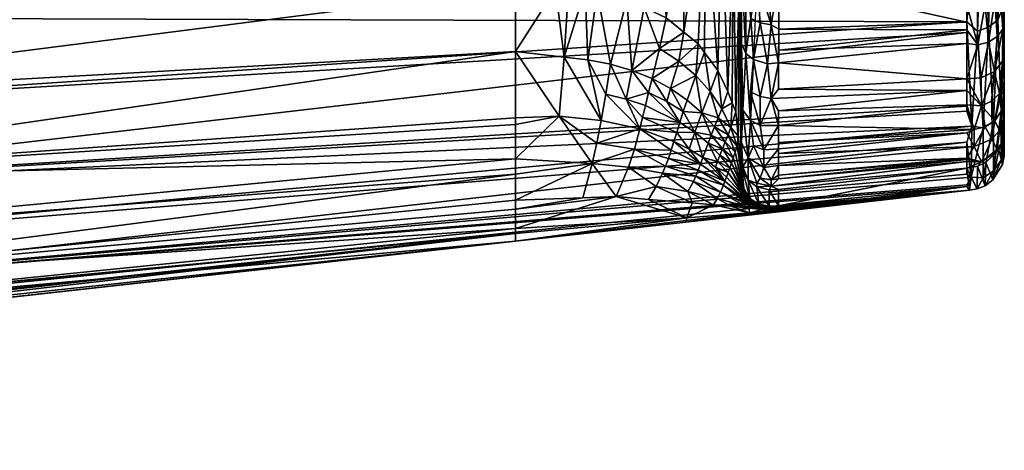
# Model space of a CAD drawing. Extents: x -0.107 to 0.167, y -0.11 to 0.018.
# Tile 247 of 256: x 0.1533 to 0.16651, y -0.10965 to -0.10388. Entities that reach past the tile are written whole.
import ezdxf

# ---------------------------------------------------------------- set-up
doc = ezdxf.new("R2010")
doc.units = 0
doc.layers.add('mesh', color=7, linetype='CONTINUOUS')

msp = doc.modelspace()

# ---------------------------------------------------------------- meshes
at = {"layer": 'mesh'}
mesh = msp.add_polyface(dxfattribs=at)
corners = [(0.166512, -0.077643, 0.022975), (0.166512, -0.076162, 0.022358), (0.166512, -0.0745, 0.021115), (0.166512, -0.08467, 0.024847), (0.166512, -0.069541, 0.015969), (0.166512, -0.067787, 0.012924), (0.166512, -0.070197, 0.017108), (0.166512, -0.072272, 0.019448), (0.166512, -0.0717, 0.018803), (0.166512, -0.066276, -0.062766), (0.166512, -0.103835, -0.064573), (0.166512, -0.066111, -0.062094), (0.166509, -0.074355, 0.021314), (0.166509, -0.077549, 0.02319), (0.166466, -0.074266, 0.021446), (0.166466, -0.077485, 0.023335), (0.166365, -0.074195, 0.021563), (0.166365, -0.077434, 0.023461), (0.166223, -0.074151, 0.021639), (0.166223, -0.077403, 0.023541), (0.166034, -0.074136, 0.021667), (0.166034, -0.077393, 0.02357), (0.166008, -0.075282, 0.022353), (0.166509, -0.071591, 0.018905), (0.166466, -0.071481, 0.01902), (0.166365, -0.071392, 0.019124), (0.166222, -0.071336, 0.019195), (0.166035, -0.071315, 0.019222), (0.166009, -0.071716, 0.019574), (0.166008, -0.07341, 0.021082), (0.166008, -0.073744, 0.021379), (0.166509, -0.101745, 0.017128), (0.166512, -0.066386, 0.005793), (0.166512, -0.066188, 0.001228), (0.166512, -0.066776, 0.009413), (0.166512, -0.066502, 0.008459), (0.166512, -0.067742, 0.012768), (0.166512, -0.065886, -0.059575), (0.166509, -0.105705, 0.001032), (0.166512, -0.065965, -0.061502), (0.166512, -0.105306, -0.059771), (0.166512, -0.067571, -0.064694), (0.166512, -0.101654, -0.06589), (0.1665, -0.067212, -0.064436), (0.162984, -0.065395, -0.05908), (0.162979, -0.075433, -0.023672), (0.162979, -0.079539, -0.025297)]
mesh.append_faces([[corners[k] for k in face] for face in [(0, 1, 2, 2), (3, 4, 5, 5), (3, 6, 4, 4), (3, 7, 8, 8), (3, 2, 7, 7), (9, 10, 11, 11), (12, 2, 1, 1), (12, 7, 2, 2), (13, 12, 1, 1), (13, 14, 12, 12), (15, 16, 14, 14), (17, 18, 16, 16), (19, 20, 18, 18), (21, 22, 20, 20), (12, 23, 7, 7), (12, 24, 23, 23), (14, 24, 12, 12), (14, 25, 24, 24), (16, 25, 14, 14), (16, 26, 25, 25), (18, 26, 16, 16), (20, 27, 18, 18), (20, 28, 27, 27), (20, 29, 28, 28), (30, 29, 20, 20), (31, 32, 33, 33), (31, 34, 35, 35), (31, 36, 34, 34), (37, 38, 33, 33), (39, 40, 37, 37), (41, 42, 43, 43), (44, 45, 46, 46)]])
mesh = msp.add_polyface(dxfattribs=at)
corners = [(0.166512, -0.066111, -0.062094), (0.166512, -0.105044, -0.062333), (0.166512, -0.105207, -0.061698), (0.166512, -0.104332, -0.064012), (0.166512, -0.104884, -0.062958), (0.166512, -0.103835, -0.064573), (0.166512, -0.095846, 0.02226), (0.166509, -0.093415, 0.02357), (0.166512, -0.093319, 0.023342), (0.166509, -0.096687, 0.021855), (0.166512, -0.096579, 0.021701), (0.166509, -0.099591, 0.019557), (0.166085, -0.09685, 0.022158), (0.166007, -0.094748, 0.02332), (0.16609, -0.093526, 0.023883), (0.166007, -0.095623, 0.022975), (0.166007, -0.096692, 0.022204), (0.166227, -0.093546, 0.023928), (0.166226, -0.096877, 0.022189), (0.166149, -0.099848, 0.019876), (0.166048, -0.099834, 0.019866), (0.166368, -0.093518, 0.023845), (0.166368, -0.096836, 0.022111), (0.1663, -0.099813, 0.019826), (0.166424, -0.099742, 0.019734), (0.166468, -0.093472, 0.023718), (0.166468, -0.096769, 0.021991), (0.166512, -0.066188, 0.001228), (0.166512, -0.104127, 0.012743), (0.166512, -0.103491, 0.013872), (0.166512, -0.104735, 0.010546), (0.166512, -0.105306, -0.059771), (0.166512, -0.105405, 0.007144), (0.166512, -0.105367, 0.008266), (0.166509, -0.105705, 0.001032), (0.166512, -0.065886, -0.059575), (0.1665, -0.067212, -0.064436), (0.166512, -0.103569, -0.064873), (0.166512, -0.102621, -0.065522)]
mesh.append_faces([[corners[k] for k in face] for face in [(0, 1, 2, 2), (0, 3, 4, 4), (0, 5, 3, 3), (6, 7, 8, 8), (6, 9, 7, 7), (10, 9, 6, 6), (10, 11, 9, 9), (12, 13, 14, 14), (12, 15, 13, 13), (16, 15, 12, 12), (17, 12, 14, 14), (18, 12, 17, 17), (18, 19, 12, 12), (19, 20, 12, 12), (21, 18, 17, 17), (22, 18, 21, 21), (22, 23, 18, 18), (24, 23, 22, 22), (25, 22, 21, 21), (26, 22, 25, 25), (26, 24, 22, 22), (7, 26, 25, 25), (9, 26, 7, 7), (9, 24, 26, 26), (11, 24, 9, 9), (27, 28, 29, 29), (27, 30, 28, 28), (0, 2, 31, 31), (27, 32, 33, 33), (27, 34, 32, 32), (35, 31, 34, 34), (5, 36, 37, 37), (36, 38, 37, 37)]])
mesh = msp.add_polyface(dxfattribs=at)
corners = [(0.166512, -0.067742, 0.012768), (0.166512, -0.095846, 0.02226), (0.166512, -0.093319, 0.023342), (0.166512, -0.104884, -0.062958), (0.166512, -0.105044, -0.062333), (0.166512, -0.066111, -0.062094), (0.166512, -0.086017, 0.024948), (0.166505, -0.086018, 0.025078), (0.166512, -0.085258, 0.024937), (0.166465, -0.086019, 0.025205), (0.166509, -0.084655, 0.025007), (0.166367, -0.08602, 0.025336), (0.166466, -0.084645, 0.025165), (0.166266, -0.08602, 0.025407), (0.166366, -0.084638, 0.025299), (0.166146, -0.08602, 0.025442), (0.166223, -0.084633, 0.025383), (0.166041, -0.08602, 0.02545), (0.166046, -0.086238, 0.025429), (0.16615, -0.08624, 0.025441), (0.166301, -0.086239, 0.025385), (0.166425, -0.086237, 0.025273), (0.166494, -0.086235, 0.025127), (0.166512, -0.086233, 0.024942), (0.166512, -0.086776, 0.024929), (0.166509, -0.089896, 0.02464), (0.166076, -0.089961, 0.024979), (0.166368, -0.089951, 0.024928), (0.166227, -0.089965, 0.025013), (0.166468, -0.089927, 0.024795), (0.166512, -0.072034, -0.066023), (0.166507, -0.072034, -0.066141), (0.166512, -0.099093, -0.066157), (0.166113, -0.072032, -0.066447), (0.163475, -0.071751, -0.065936), (0.163475, -0.099377, -0.066073), (0.166512, -0.105367, 0.008266), (0.166512, -0.104735, 0.010546), (0.166512, -0.066188, 0.001228), (0.166512, -0.065965, -0.061502), (0.166512, -0.105306, -0.059771), (0.166512, -0.068513, -0.065352), (0.166512, -0.069462, -0.065724), (0.166512, -0.101654, -0.06589)]
mesh.append_faces([[corners[k] for k in face] for face in [(0, 1, 2, 2), (3, 4, 5, 5), (6, 7, 8, 8), (7, 9, 10, 10), (11, 12, 9, 9), (13, 14, 11, 11), (15, 16, 13, 13), (17, 16, 15, 15), (18, 17, 15, 15), (19, 15, 13, 13), (20, 13, 11, 11), (21, 11, 9, 9), (22, 9, 7, 7), (23, 7, 6, 6), (23, 22, 7, 7), (24, 22, 23, 23), (24, 25, 22, 22), (19, 18, 15, 15), (19, 26, 18, 18), (27, 28, 20, 20), (20, 19, 13, 13), (20, 28, 19, 19), (21, 20, 11, 11), (21, 27, 20, 20), (22, 21, 9, 9), (22, 27, 21, 21), (29, 27, 22, 22), (25, 29, 22, 22), (30, 31, 32, 32), (33, 34, 35, 35), (36, 37, 38, 38), (39, 5, 40, 40), (41, 42, 43, 43)]])
mesh = msp.add_polyface(dxfattribs=at)
corners = [(0.162979, -0.101343, -0.065376), (0.162979, -0.101876, -0.065231), (0.162983, -0.10191, -0.065364), (0.162979, -0.102577, -0.065041), (0.162371, -0.104624, -0.013245), (0.162404, -0.104201, -0.01403), (0.162143, -0.104431, -0.013124), (0.162488, -0.104314, -0.014098), (0.161515, -0.104556, -0.012081), (0.161885, -0.104264, -0.013019), (0.161679, -0.103711, -0.013735), (0.161784, -0.104666, -0.012155), (0.162032, -0.1048, -0.012245), (0.162255, -0.104954, -0.012349), (0.161739, -0.104852, -0.011715), (0.161982, -0.104972, -0.011798), (0.162565, -0.104838, -0.01338), (0.162979, -0.092508, -0.025107), (0.162979, -0.105697, -0.059785), (0.162979, -0.105487, -0.061618), (0.162979, -0.105065, -0.062761), (0.162979, -0.104433, -0.063714), (0.162979, -0.090658, -0.025734), (0.162979, -0.103596, -0.064483), (0.162963, -0.10308, -0.017919), (0.162979, -0.103394, -0.018208), (0.162979, -0.10232, -0.019543), (0.162875, -0.102689, -0.017569), (0.162861, -0.10499, -0.014505), (0.162907, -0.105111, -0.014577), (0.162504, -0.102097, -0.017035), (0.162979, -0.100223, -0.021131), (0.162963, -0.099977, -0.020817), (0.161487, -0.101491, -0.016479), (0.161881, -0.101648, -0.016625), (0.161887, -0.098798, -0.019271), (0.16223, -0.101858, -0.016818), (0.162235, -0.098971, -0.019502), (0.162508, -0.099167, -0.019761), (0.162723, -0.099395, -0.02006), (0.162721, -0.102373, -0.017285), (0.162876, -0.099654, -0.020399), (0.162802, -0.10484, -0.014414), (0.162979, -0.09938, -0.065472), (0.162984, -0.09938, -0.065584), (0.162983, -0.103135, -0.064888), (0.162983, -0.104197, -0.064113), (0.163001, -0.105089, -0.063133), (0.162723, -0.105071, -0.013528), (0.162669, -0.104559, -0.014245), (0.162213, -0.104045, -0.013936), (0.161972, -0.103851, -0.013819), (0.162982, -0.10579, -0.059282), (0.162979, -0.097684, -0.023055), (0.162979, -0.096626, -0.023615), (0.162979, -0.096114, -0.023886), (0.162977, -0.105847, -0.01502), (0.162938, -0.105434, -0.014771)]
mesh.append_faces([[corners[k] for k in face] for face in [(0, 1, 2, 2), (1, 3, 2, 2), (4, 5, 6, 6), (4, 7, 5, 5), (8, 9, 10, 10), (11, 9, 8, 8), (11, 6, 9, 9), (12, 6, 11, 11), (12, 4, 6, 6), (13, 4, 12, 12), (14, 11, 8, 8), (15, 11, 14, 14), (15, 12, 11, 11), (16, 7, 4, 4), (17, 18, 19, 19), (17, 20, 21, 21), (22, 23, 3, 3), (24, 25, 26, 26), (27, 28, 29, 29), (30, 5, 7, 7), (31, 24, 26, 26), (31, 32, 24, 24), (33, 34, 35, 35), (10, 34, 33, 33), (34, 36, 37, 37), (36, 30, 38, 38), (30, 39, 38, 38), (30, 40, 39, 39), (40, 41, 39, 39), (40, 27, 41, 41), (42, 27, 40, 40), (42, 28, 27, 27), (27, 32, 41, 41), (27, 24, 32, 32), (29, 24, 27, 27), (43, 2, 44, 44), (43, 0, 2, 2), (45, 23, 46, 46), (45, 3, 23, 23), (2, 3, 45, 45), (21, 47, 46, 46), (48, 49, 16, 16), (6, 50, 9, 9), (5, 50, 6, 6), (9, 51, 10, 10), (50, 51, 9, 9), (49, 7, 16, 16), (25, 52, 26, 26), (52, 31, 26, 26), (52, 53, 31, 31), (54, 53, 52, 52), (17, 52, 18, 18), (55, 54, 52, 52), (22, 46, 23, 23), (40, 49, 42, 42), (30, 7, 49, 49), (56, 25, 24, 24), (10, 51, 34, 34), (51, 36, 34, 34), (51, 50, 36, 36), (50, 30, 36, 36), (50, 5, 30, 30), (49, 40, 30, 30), (29, 57, 24, 24)]])
mesh = msp.add_polyface(dxfattribs=at)
corners = [(0.162979, -0.105487, -0.061618), (0.162979, -0.105408, -0.061833), (0.162979, -0.092508, -0.025107), (0.162979, -0.090658, -0.025734), (0.162979, -0.101876, -0.065231), (0.162979, -0.101343, -0.065376), (0.162979, -0.102577, -0.065041), (0.162979, -0.104433, -0.063714), (0.162979, -0.105065, -0.062761), (0.162979, -0.097684, -0.023055), (0.162963, -0.099977, -0.020817), (0.162979, -0.100223, -0.021131), (0.162963, -0.096368, -0.023112), (0.162979, -0.096626, -0.023615), (0.162979, -0.096114, -0.023886), (0.161493, -0.098669, -0.019096), (0.161891, -0.095488, -0.021366), (0.161498, -0.095392, -0.021168), (0.161887, -0.098798, -0.019271), (0.162239, -0.095618, -0.021627), (0.162242, -0.091927, -0.023096), (0.162235, -0.098971, -0.019502), (0.161881, -0.101648, -0.016625), (0.16251, -0.095763, -0.021919), (0.162512, -0.092018, -0.023411), (0.162508, -0.099167, -0.019761), (0.16223, -0.101858, -0.016818), (0.162725, -0.095933, -0.022257), (0.162726, -0.092124, -0.023775), (0.162723, -0.099395, -0.02006), (0.162876, -0.096127, -0.022639), (0.162877, -0.092244, -0.024188), (0.162876, -0.099654, -0.020399), (0.162963, -0.092395, -0.024699), (0.162982, -0.10579, -0.059282), (0.162979, -0.09938, -0.065472), (0.162983, -0.104197, -0.064113)]
mesh.append_faces([[corners[k] for k in face] for face in [(0, 1, 2, 2), (3, 4, 5, 5), (6, 4, 3, 3), (2, 7, 3, 3), (1, 8, 2, 2), (9, 10, 11, 11), (9, 12, 10, 10), (13, 12, 9, 9), (12, 14, 2, 2), (13, 14, 12, 12), (15, 16, 17, 17), (15, 18, 16, 16), (16, 19, 20, 20), (18, 19, 16, 16), (18, 21, 19, 19), (22, 21, 18, 18), (19, 23, 24, 24), (21, 23, 19, 19), (21, 25, 23, 23), (26, 25, 21, 21), (23, 27, 28, 28), (25, 27, 23, 23), (25, 29, 27, 27), (27, 30, 31, 31), (29, 30, 27, 27), (29, 32, 30, 30), (30, 12, 33, 33), (32, 12, 30, 30), (32, 10, 12, 12), (14, 34, 2, 2), (3, 5, 35, 35), (7, 36, 3, 3)]])
mesh = msp.add_polyface(dxfattribs=at)
corners = [(0.166512, -0.101654, -0.06589), (0.166512, -0.099796, -0.066154), (0.166512, -0.101501, -0.065948), (0.166509, -0.101745, 0.017128), (0.166512, -0.101758, 0.016951), (0.166512, -0.103491, 0.013872), (0.166226, -0.102036, 0.017395), (0.166149, -0.102053, 0.017413), (0.166149, -0.099848, 0.019876), (0.16615, -0.10403, 0.014207), (0.166086, -0.102004, 0.017374), (0.166368, -0.101971, 0.017328), (0.1663, -0.099813, 0.019826), (0.166301, -0.103978, 0.014166), (0.166468, -0.101868, 0.017231), (0.166424, -0.099742, 0.019734), (0.166425, -0.10388, 0.014094), (0.166509, -0.099591, 0.019557), (0.166509, -0.103678, 0.013973), (0.166509, -0.101688, -0.066), (0.16649, -0.102951, -0.065561), (0.166472, -0.101738, -0.066132), (0.16647, -0.099091, -0.066394), (0.166209, -0.101839, -0.066307), (0.16621, -0.100474, -0.066545), (0.16621, -0.101162, -0.066461), (0.166345, -0.101807, -0.066264), (0.16642, -0.100435, -0.06644), (0.166301, -0.102474, -0.06605), (0.166159, -0.102501, -0.066077), (0.166301, -0.103092, -0.065736), (0.166015, -0.101401, -0.066404), (0.166012, -0.102488, -0.066033), (0.166109, -0.103123, -0.065763), (0.166512, -0.102621, -0.065522), (0.166419, -0.10303, -0.065665)]
mesh.append_faces([[corners[k] for k in face] for face in [(0, 1, 2, 2), (3, 4, 5, 5), (6, 7, 8, 8), (6, 9, 7, 7), (7, 10, 8, 8), (11, 6, 12, 12), (11, 13, 6, 6), (14, 11, 15, 15), (14, 16, 11, 11), (3, 14, 17, 17), (3, 16, 14, 14), (18, 16, 3, 3), (19, 2, 1, 1), (20, 19, 21, 21), (19, 22, 21, 21), (23, 24, 25, 25), (26, 24, 23, 23), (26, 27, 24, 24), (28, 29, 30, 30), (23, 29, 28, 28), (25, 31, 23, 23), (24, 31, 25, 25), (32, 29, 23, 23), (33, 30, 29, 29), (19, 0, 2, 2), (19, 34, 0, 0), (20, 34, 19, 19), (26, 21, 27, 27), (35, 21, 26, 26), (35, 20, 21, 21), (28, 26, 23, 23), (30, 26, 28, 28), (30, 35, 26, 26)]])
mesh = msp.add_polyface(dxfattribs=at)
corners = [(0.166086, -0.102004, 0.017374), (0.166008, -0.101677, 0.01767), (0.166008, -0.100223, 0.019404), (0.166008, -0.10295, 0.016153), (0.166008, -0.103068, 0.015906), (0.166149, -0.102053, 0.017413), (0.166009, -0.103906, 0.014151), (0.163189, -0.100683, -0.065927), (0.163043, -0.101974, -0.065557), (0.163146, -0.102025, -0.065683), (0.163013, -0.099379, -0.065708), (0.162984, -0.09938, -0.065584), (0.162983, -0.10191, -0.065364), (0.163235, -0.10271, -0.065527), (0.163331, -0.10207, -0.065788), (0.163189, -0.10204, -0.065717), (0.163478, -0.102072, -0.065791), (0.163381, -0.102736, -0.065578), (0.16348, -0.102867, -0.06554), (0.16333, -0.100701, -0.066006), (0.163476, -0.100702, -0.065981), (0.163477, -0.101691, -0.065911), (0.16319, -0.10332, -0.065203), (0.163107, -0.10266, -0.065432), (0.162983, -0.103135, -0.064888), (0.166209, -0.101839, -0.066307), (0.166013, -0.10183, -0.066257), (0.166012, -0.102488, -0.066033), (0.166015, -0.101401, -0.066404), (0.166109, -0.103123, -0.065763), (0.166159, -0.102501, -0.066077), (0.166015, -0.100475, -0.066469), (0.16621, -0.100474, -0.066545), (0.166011, -0.102816, -0.065921)]
mesh.append_faces([[corners[k] for k in face] for face in [(0, 1, 2, 2), (3, 0, 4, 4), (5, 6, 0, 0), (7, 8, 9, 9), (7, 10, 8, 8), (11, 12, 8, 8), (13, 14, 15, 15), (13, 16, 14, 14), (17, 16, 13, 13), (18, 16, 17, 17), (15, 19, 7, 7), (14, 19, 15, 15), (16, 19, 14, 14), (16, 20, 19, 19), (21, 20, 16, 16), (9, 15, 7, 7), (22, 15, 9, 9), (22, 13, 15, 15), (8, 23, 9, 9), (8, 24, 23, 23), (12, 24, 8, 8), (25, 26, 27, 27), (28, 26, 25, 25), (29, 30, 27, 27), (31, 28, 32, 32), (16, 27, 26, 26), (16, 33, 27, 27), (18, 33, 16, 16), (26, 21, 16, 16), (28, 21, 26, 26), (28, 20, 21, 21), (31, 20, 28, 28)]])
mesh = msp.add_polyface(dxfattribs=at)
corners = [(0.161049, -0.103507, -0.013613), (0.160922, -0.104414, -0.011986), (0.161226, -0.104472, -0.012025), (0.160885, -0.103469, -0.01359), (0.160603, -0.104377, -0.011962), (0.160665, -0.103464, -0.013587), (0.160487, -0.103461, -0.013585), (0.161438, -0.10494, -0.011205), (0.16162, -0.105338, -0.010359), (0.161657, -0.105188, -0.010816), (0.161163, -0.104875, -0.011157), (0.161043, -0.105534, -0.009354), (0.161547, -0.10561, -0.009433), (0.161103, -0.105226, -0.010265), (0.160981, -0.105806, -0.008433), (0.16147, -0.105852, -0.008499), (0.160538, -0.105169, -0.01022), (0.159952, -0.106296, -0.006559), (0.160854, -0.106263, -0.006595), (0.159952, -0.105947, -0.007707), (0.159952, -0.10574, -0.00839), (0.159952, -0.105283, -0.009893), (0.161515, -0.104556, -0.012081), (0.161739, -0.104852, -0.011715), (0.16049, -0.102544, -0.014869), (0.159952, -0.103449, -0.013578), (0.159952, -0.10313, -0.014062), (0.161055, -0.102596, -0.014914), (0.159952, -0.106417, -0.00554), (0.148091, -0.103847, 0.016281), (0.166008, -0.10295, 0.016153), (0.166008, -0.103068, 0.015906), (0.166009, -0.105035, 0.011788), (0.148091, -0.106136, 0.012287), (0.166009, -0.104047, 0.013856), (0.148091, -0.107549, 0.00791), (0.166009, -0.105518, 0.009575), (0.16601, -0.105949, 0.007425), (0.166009, -0.105104, 0.011644), (0.16601, -0.106092, 0.00671), (0.16601, -0.106111, 0.005311), (0.161444, -0.103599, -0.013668), (0.159952, -0.104303, -0.011921), (0.161679, -0.103711, -0.013735), (0.161303, -0.106249, -0.006618), (0.159952, -0.10519, -0.010201), (0.161487, -0.101491, -0.016479), (0.162251, -0.106534, -0.002911), (0.159952, -0.106674, -0.003367), (0.159952, -0.106743, -0.002784), (0.159952, -0.106845, 0.001025), (0.166009, -0.103906, 0.014151), (0.148091, -0.105097, 0.014343), (0.166065, -0.105989, 0.007277), (0.148091, -0.106955, 0.010135), (0.166075, -0.105303, 0.010782), (0.148091, -0.107921, 0.005635), (0.148091, -0.107875, -0.003597), (0.148091, -0.106024, -0.010232), (0.148091, -0.104964, -0.012277)]
mesh.append_faces([[corners[k] for k in face] for face in [(0, 1, 2, 2), (3, 1, 0, 0), (3, 4, 1, 1), (5, 4, 3, 3), (6, 4, 5, 5), (7, 8, 9, 9), (10, 8, 7, 7), (8, 11, 12, 12), (8, 13, 11, 11), (10, 13, 8, 8), (12, 14, 15, 15), (11, 14, 12, 12), (11, 16, 14, 14), (13, 16, 11, 11), (17, 18, 14, 14), (14, 19, 17, 17), (14, 20, 19, 19), (16, 20, 14, 14), (16, 21, 20, 20), (13, 4, 16, 16), (13, 1, 4, 4), (10, 1, 13, 13), (10, 2, 1, 1), (7, 2, 10, 10), (7, 22, 2, 2), (23, 22, 7, 7), (24, 6, 5, 5), (24, 25, 6, 6), (24, 26, 25, 25), (3, 0, 27, 27), (5, 3, 27, 27), (28, 18, 17, 17), (29, 30, 31, 31), (32, 33, 34, 34), (35, 36, 37, 37), (32, 38, 33, 33), (35, 39, 40, 40), (41, 2, 22, 22), (0, 2, 41, 41), (6, 42, 4, 4), (25, 42, 6, 6), (22, 43, 41, 41), (14, 44, 15, 15), (14, 18, 44, 44), (45, 21, 16, 16), (16, 42, 45, 45), (16, 4, 42, 42), (46, 41, 43, 43), (27, 0, 41, 41), (47, 48, 49, 49), (47, 49, 50, 50), (28, 44, 18, 18), (48, 44, 28, 28), (47, 44, 48, 48), (51, 29, 31, 31), (34, 52, 51, 51), (35, 37, 53, 53), (54, 55, 36, 36), (33, 38, 55, 55), (56, 40, 50, 50), (53, 39, 35, 35), (48, 57, 49, 49), (58, 21, 45, 45), (59, 42, 25, 25)]])
mesh = msp.add_polyface(dxfattribs=at)
corners = [(0.166384, -0.103621, -0.065304), (0.166418, -0.104103, -0.064817), (0.166419, -0.10303, -0.065665), (0.16601, -0.104012, -0.065086), (0.163484, -0.104287, -0.064586), (0.166009, -0.104195, -0.064891), (0.163485, -0.104003, -0.064862), (0.16601, -0.103908, -0.065196), (0.16348, -0.102867, -0.06554), (0.166011, -0.102975, -0.065815), (0.166011, -0.102816, -0.065921), (0.166509, -0.103678, 0.013973), (0.166512, -0.103491, 0.013872), (0.166512, -0.104127, 0.012743), (0.166509, -0.101745, 0.017128), (0.166008, -0.103068, 0.015906), (0.166086, -0.102004, 0.017374), (0.166009, -0.103906, 0.014151), (0.166009, -0.105035, 0.011788), (0.166009, -0.104047, 0.013856), (0.16615, -0.10403, 0.014207), (0.166149, -0.102053, 0.017413), (0.166075, -0.105303, 0.010782), (0.166301, -0.103978, 0.014166), (0.166226, -0.102036, 0.017395), (0.166425, -0.10388, 0.014094), (0.166368, -0.101971, 0.017328), (0.166369, -0.105242, 0.010729), (0.166468, -0.105113, 0.010667), (0.163483, -0.104456, -0.064421), (0.163384, -0.103945, -0.064893), (0.163482, -0.103349, -0.065252), (0.163333, -0.103356, -0.065263), (0.163235, -0.10271, -0.065527), (0.16319, -0.10332, -0.065203), (0.163381, -0.102736, -0.065578), (0.163108, -0.103859, -0.064771), (0.163043, -0.104329, -0.06426), (0.163147, -0.104408, -0.064355), (0.163237, -0.103917, -0.064852), (0.163146, -0.102025, -0.065683), (0.163107, -0.10266, -0.065432), (0.163043, -0.103235, -0.065062), (0.162983, -0.103135, -0.064888), (0.163334, -0.104466, -0.064429), (0.162983, -0.104197, -0.064113), (0.166156, -0.104214, -0.06491), (0.166109, -0.103123, -0.065763), (0.166255, -0.103679, -0.065359), (0.16601, -0.103681, -0.065347), (0.166299, -0.104178, -0.064881), (0.166301, -0.103092, -0.065736), (0.166012, -0.102488, -0.066033), (0.16649, -0.102951, -0.065561), (0.166512, -0.103569, -0.064873), (0.166512, -0.102621, -0.065522), (0.16649, -0.104002, -0.064729), (0.166512, -0.103835, -0.064573), (0.166512, -0.104332, -0.064012), (0.166382, -0.104573, -0.064314), (0.166489, -0.104432, -0.064211)]
mesh.append_faces([[corners[k] for k in face] for face in [(0, 1, 2, 2), (3, 4, 5, 5), (3, 6, 4, 4), (7, 6, 3, 3), (8, 9, 10, 10), (11, 12, 13, 13), (14, 12, 11, 11), (15, 16, 17, 17), (17, 18, 19, 19), (20, 17, 21, 21), (20, 22, 17, 17), (23, 20, 24, 24), (25, 23, 26, 26), (25, 27, 23, 23), (11, 28, 25, 25), (6, 29, 4, 4), (30, 6, 31, 31), (30, 29, 6, 6), (32, 33, 34, 34), (32, 35, 33, 33), (31, 35, 32, 32), (31, 8, 35, 35), (36, 37, 38, 38), (32, 30, 31, 31), (34, 30, 32, 32), (34, 39, 30, 30), (34, 36, 39, 39), (40, 41, 34, 34), (41, 42, 34, 34), (41, 43, 42, 42), (39, 44, 30, 30), (36, 38, 39, 39), (34, 38, 36, 36), (42, 36, 34, 34), (42, 37, 36, 36), (43, 37, 42, 42), (45, 37, 43, 43), (3, 5, 46, 46), (9, 47, 10, 10), (48, 49, 46, 46), (47, 49, 48, 48), (0, 48, 50, 50), (51, 48, 0, 0), (48, 51, 47, 47), (46, 50, 48, 48), (49, 3, 46, 46), (7, 3, 49, 49), (52, 10, 47, 47), (53, 54, 55, 55), (56, 54, 53, 53), (56, 57, 54, 54), (58, 57, 56, 56), (1, 56, 2, 2), (1, 59, 56, 56), (56, 53, 2, 2), (59, 60, 56, 56), (0, 2, 51, 51), (50, 1, 0, 0), (50, 59, 1, 1), (7, 31, 6, 6), (31, 9, 8, 8), (31, 47, 9, 9), (31, 49, 47, 47), (7, 49, 31, 31)]])
mesh = msp.add_polyface(dxfattribs=at)
corners = [(0.132148, -0.104332, -0.014507), (0.148091, -0.103695, -0.014203), (0.148091, -0.10223, -0.015987), (0.133327, -0.106887, -0.010632), (0.148091, -0.104964, -0.012277), (0.13323, -0.106695, -0.011052), (0.148091, -0.106024, -0.010232), (0.148091, -0.10748, -0.005868), (0.134217, -0.108602, -0.006227), (0.134426, -0.10899, -0.004922), (0.133821, -0.107855, -0.008507), (0.133921, -0.108052, -0.008073), (0.148091, -0.106864, -0.008088), (0.1346, -0.109334, 0.005395), (0.134538, -0.109228, 0.005874), (0.148091, -0.107921, 0.005635), (0.148091, -0.107549, 0.00791), (0.134169, -0.108594, 0.008729), (0.148091, -0.106955, 0.010135), (0.134228, -0.108697, 0.008267), (0.133512, -0.10737, 0.01199), (0.133327, -0.106992, 0.01267), (0.148091, -0.106136, 0.012287), (0.148091, -0.105097, 0.014343), (0.132734, -0.105786, 0.01484), (0.148091, -0.103847, 0.016281), (0.131831, -0.103773, 0.017491), (0.148091, -0.1024, 0.01808), (0.166009, -0.104047, 0.013856), (0.166009, -0.105518, 0.009575), (0.16601, -0.106111, 0.005311), (0.159952, -0.106674, -0.003367), (0.148091, -0.107875, -0.003597), (0.159952, -0.106417, -0.00554), (0.159952, -0.10574, -0.00839), (0.159952, -0.105947, -0.007707), (0.159952, -0.106296, -0.006559), (0.159952, -0.105283, -0.009893), (0.159952, -0.10313, -0.014062), (0.159952, -0.103449, -0.013578), (0.132321, -0.104971, -0.013733), (0.132981, -0.106389, -0.011587), (0.132761, -0.105693, -0.012613), (0.13357, -0.10757, -0.009262), (0.134058, -0.108485, -0.006803), (0.134414, -0.109097, -0.004254), (0.134525, -0.109156, -0.003846), (0.134643, -0.109537, 0.003679), (0.159952, -0.106845, 0.001025), (0.134805, -0.109632, 0.002123), (0.134724, -0.10965, 0.001025), (0.159952, -0.106743, -0.002784), (0.134754, -0.10954, -0.001353), (0.134728, -0.109496, -0.001636), (0.134414, -0.109172, 0.006304), (0.134051, -0.108551, 0.008863), (0.133805, -0.107917, 0.010533), (0.133566, -0.107665, 0.011319), (0.132977, -0.106506, 0.013652), (0.132773, -0.105866, 0.014696), (0.166086, -0.102004, 0.017374), (0.166009, -0.103906, 0.014151), (0.166075, -0.105303, 0.010782), (0.159952, -0.104303, -0.011921), (0.159952, -0.10519, -0.010201)]
mesh.append_faces([[corners[k] for k in face] for face in [(0, 1, 2, 2), (3, 4, 5, 5), (3, 6, 4, 4), (7, 8, 9, 9), (10, 11, 12, 12), (13, 14, 15, 15), (16, 17, 18, 18), (16, 19, 17, 17), (20, 21, 22, 22), (23, 24, 25, 25), (26, 27, 25, 25), (28, 22, 23, 23), (18, 29, 16, 16), (16, 30, 15, 15), (31, 7, 32, 32), (33, 7, 31, 31), (12, 34, 6, 6), (12, 35, 34, 34), (7, 35, 12, 12), (7, 36, 35, 35), (33, 36, 7, 7), (34, 37, 6, 6), (1, 38, 2, 2), (1, 39, 38, 38), (4, 39, 1, 1), (1, 40, 4, 4), (0, 40, 1, 1), (4, 41, 5, 5), (4, 42, 41, 41), (40, 42, 4, 4), (43, 6, 3, 3), (43, 12, 6, 6), (10, 12, 43, 43), (7, 44, 8, 8), (12, 44, 7, 7), (12, 11, 44, 44), (45, 7, 9, 9), (45, 32, 7, 7), (46, 32, 45, 45), (47, 13, 15, 15), (48, 49, 47, 47), (48, 50, 49, 49), (51, 50, 48, 48), (51, 52, 50, 50), (53, 52, 51, 51), (15, 54, 16, 16), (15, 14, 54, 54), (18, 55, 56, 56), (18, 17, 55, 55), (54, 19, 16, 16), (57, 18, 56, 56), (57, 22, 18, 18), (20, 22, 57, 57), (22, 58, 23, 23), (22, 21, 58, 58), (58, 59, 23, 23), (27, 60, 25, 25), (61, 23, 25, 25), (22, 62, 18, 18), (15, 48, 47, 47), (51, 46, 53, 53), (51, 32, 46, 46), (6, 63, 4, 4), (64, 63, 6, 6)]])
mesh = msp.add_polyface(dxfattribs=at)
corners = [(0.162861, -0.10499, -0.014505), (0.162802, -0.10484, -0.014414), (0.162723, -0.105071, -0.013528), (0.162672, -0.105194, -0.013061), (0.162565, -0.104838, -0.01338), (0.162843, -0.105321, -0.013685), (0.162907, -0.105111, -0.014577), (0.162804, -0.105419, -0.013208), (0.162925, -0.105578, -0.013847), (0.162623, -0.105312, -0.012591), (0.162452, -0.105125, -0.012465), (0.162728, -0.105607, -0.012248), (0.162851, -0.105797, -0.012383), (0.162875, -0.105727, -0.012873), (0.162694, -0.105694, -0.011765), (0.162536, -0.105533, -0.011645), (0.162765, -0.105515, -0.012729), (0.162901, -0.105653, -0.013361), (0.162577, -0.105426, -0.012119), (0.162664, -0.105776, -0.01128), (0.162983, -0.105524, -0.061869), (0.162979, -0.105408, -0.061833), (0.162979, -0.105487, -0.061618), (0.162979, -0.105697, -0.059785), (0.162982, -0.10579, -0.059282), (0.163001, -0.105851, -0.060597), (0.162979, -0.105065, -0.062761), (0.163001, -0.105089, -0.063133), (0.162938, -0.105434, -0.014771), (0.162669, -0.104559, -0.014245), (0.16302, -0.106171, -0.014226), (0.162979, -0.103394, -0.018208), (0.162977, -0.105847, -0.01502), (0.162963, -0.10308, -0.017919)]
mesh.append_faces([[corners[k] for k in face] for face in [(0, 1, 2, 2), (3, 2, 4, 4), (5, 2, 3, 3), (5, 0, 2, 2), (6, 0, 5, 5), (5, 7, 8, 8), (3, 7, 5, 5), (3, 9, 7, 7), (10, 9, 3, 3), (11, 12, 13, 13), (11, 14, 12, 12), (15, 14, 11, 11), (16, 13, 17, 17), (16, 11, 13, 13), (18, 11, 16, 16), (18, 15, 11, 11), (16, 9, 18, 18), (16, 7, 9, 9), (17, 7, 16, 16), (17, 8, 7, 7), (19, 14, 15, 15), (20, 21, 22, 22), (23, 20, 22, 22), (23, 24, 20, 20), (25, 20, 24, 24), (20, 26, 21, 21), (20, 27, 26, 26), (28, 6, 5, 5), (1, 29, 2, 2), (5, 8, 28, 28), (30, 28, 8, 8), (31, 32, 24, 24), (32, 33, 28, 28)]])
mesh = msp.add_polyface(dxfattribs=at)
corners = [(0.166509, -0.103678, 0.013973), (0.166512, -0.104127, 0.012743), (0.166509, -0.104962, 0.010611), (0.166512, -0.104735, 0.010546), (0.166512, -0.105367, 0.008266), (0.166369, -0.105242, 0.010729), (0.166227, -0.105327, 0.010777), (0.166301, -0.103978, 0.014166), (0.16615, -0.10403, 0.014207), (0.166468, -0.105113, 0.010667), (0.166425, -0.10388, 0.014094), (0.166468, -0.10576, 0.007189), (0.166509, -0.1056, 0.007158), (0.166343, -0.10548, -0.062478), (0.166383, -0.105231, -0.063114), (0.166342, -0.10497, -0.063753), (0.166253, -0.105314, -0.063158), (0.166204, -0.105031, -0.063793), (0.166203, -0.104656, -0.064375), (0.166382, -0.104573, -0.064314), (0.166299, -0.104178, -0.064881), (0.166512, -0.105207, -0.061698), (0.166509, -0.105176, -0.062367), (0.166512, -0.105306, -0.059771), (0.166512, -0.105044, -0.062333), (0.16649, -0.105506, -0.059771), (0.166512, -0.104884, -0.062958), (0.166509, -0.104701, -0.063595), (0.166512, -0.104332, -0.064012), (0.166448, -0.105363, -0.062429), (0.16649, -0.104002, -0.064729), (0.166489, -0.104432, -0.064211), (0.16649, -0.105067, -0.063034), (0.166447, -0.104868, -0.063691)]
mesh.append_faces([[corners[k] for k in face] for face in [(0, 1, 2, 2), (2, 3, 4, 4), (1, 3, 2, 2), (5, 6, 7, 7), (7, 6, 8, 8), (9, 5, 10, 10), (2, 9, 0, 0), (2, 11, 9, 9), (12, 11, 2, 2), (13, 14, 15, 15), (16, 14, 17, 17), (18, 19, 20, 20), (17, 19, 18, 18), (17, 15, 19, 19), (14, 15, 17, 17), (21, 22, 23, 23), (24, 22, 21, 21), (25, 23, 22, 22), (26, 22, 24, 24), (26, 27, 22, 22), (28, 27, 26, 26), (13, 29, 14, 14), (30, 27, 28, 28), (30, 31, 27, 27), (27, 32, 22, 22), (15, 33, 19, 19), (15, 14, 33, 33), (33, 31, 19, 19), (33, 27, 31, 31), (14, 27, 33, 33), (14, 32, 27, 27), (29, 32, 14, 14), (29, 22, 32, 32)]])
mesh = msp.add_polyface(dxfattribs=at)
corners = [(0.163001, -0.105851, -0.060597), (0.163075, -0.106026, -0.059283), (0.163074, -0.105729, -0.061961), (0.163384, -0.103945, -0.064893), (0.163334, -0.104466, -0.064429), (0.163483, -0.104456, -0.064421), (0.162983, -0.105524, -0.061869), (0.163482, -0.105099, -0.063622), (0.163382, -0.104933, -0.063913), (0.163483, -0.105293, -0.063317), (0.163483, -0.105608, -0.062702), (0.163483, -0.105523, -0.062955), (0.163284, -0.10562, -0.062697), (0.163284, -0.105856, -0.06204), (0.163146, -0.105567, -0.062652), (0.163235, -0.105295, -0.063306), (0.163106, -0.104844, -0.063813), (0.163106, -0.105229, -0.063244), (0.163235, -0.104906, -0.063882), (0.162982, -0.10579, -0.059282), (0.163002, -0.105898, -0.059282), (0.163001, -0.105089, -0.063133), (0.163483, -0.10583, -0.06204), (0.163483, -0.105671, -0.062513), (0.163237, -0.103917, -0.064852), (0.163147, -0.104408, -0.064355), (0.162983, -0.104197, -0.064113), (0.163043, -0.104329, -0.06426), (0.162979, -0.104433, -0.063714), (0.162979, -0.105065, -0.062761), (0.163481, -0.104809, -0.064078)]
mesh.append_faces([[corners[k] for k in face] for face in [(0, 1, 2, 2), (3, 4, 5, 5), (0, 2, 6, 6), (7, 8, 9, 9), (9, 10, 11, 11), (12, 10, 9, 9), (12, 13, 10, 10), (14, 13, 12, 12), (14, 2, 13, 13), (15, 16, 17, 17), (15, 18, 16, 16), (15, 8, 18, 18), (0, 19, 20, 20), (2, 21, 6, 6), (2, 17, 21, 21), (14, 17, 2, 2), (12, 17, 14, 14), (12, 15, 17, 17), (9, 15, 12, 12), (9, 8, 15, 15), (10, 22, 23, 23), (13, 22, 10, 10), (24, 25, 4, 4), (26, 21, 27, 27), (28, 29, 21, 21), (17, 27, 21, 21), (17, 25, 27, 27), (16, 25, 17, 17), (18, 25, 16, 16), (18, 4, 25, 25), (8, 4, 18, 18), (8, 5, 4, 4), (30, 5, 8, 8)]])
mesh = msp.add_polyface(dxfattribs=at)
corners = [(0.163482, -0.105963, -0.061645), (0.166009, -0.105751, -0.061575), (0.166009, -0.105734, -0.06185), (0.163482, -0.106008, -0.061083), (0.166009, -0.105778, -0.061158), (0.166007, -0.104824, -0.064119), (0.163482, -0.105099, -0.063622), (0.166008, -0.105018, -0.063786), (0.163481, -0.10637, -0.015336), (0.16601, -0.105867, -0.059774), (0.163481, -0.106151, -0.059283), (0.166075, -0.105303, 0.010782), (0.166009, -0.105035, 0.011788), (0.166009, -0.103906, 0.014151), (0.166009, -0.105104, 0.011644), (0.166009, -0.105518, 0.009575), (0.166065, -0.105989, 0.007277), (0.16601, -0.105949, 0.007425), (0.16601, -0.106111, 0.005311), (0.16601, -0.106092, 0.00671), (0.166043, -0.106164, 0.001028), (0.166148, -0.106146, 0.001029), (0.166227, -0.105327, 0.010777), (0.16615, -0.10403, 0.014207), (0.166228, -0.105997, 0.007271), (0.166203, -0.104656, -0.064375), (0.166299, -0.104178, -0.064881), (0.166156, -0.104214, -0.06491), (0.166206, -0.10578, -0.061152), (0.166154, -0.105839, -0.059773), (0.166253, -0.105314, -0.063158), (0.166106, -0.10535, -0.063179), (0.166106, -0.105576, -0.062523), (0.166204, -0.105031, -0.063793), (0.166007, -0.104668, -0.064386), (0.166009, -0.105395, -0.063006), (0.166009, -0.104195, -0.064891), (0.166255, -0.106102, 0.001029), (0.163483, -0.105671, -0.062513), (0.163483, -0.10583, -0.06204), (0.163382, -0.10611, -0.060679), (0.163483, -0.105608, -0.062702), (0.163483, -0.105523, -0.062955), (0.163483, -0.105293, -0.063317), (0.163382, -0.104933, -0.063913), (0.163481, -0.104809, -0.064078), (0.163483, -0.104456, -0.064421), (0.163484, -0.104287, -0.064586), (0.163481, -0.106431, -0.003064), (0.163481, -0.106451, 0.001027), (0.163481, -0.106395, -0.010242), (0.163481, -0.1064, -0.009213), (0.163481, -0.10639, -0.01127), (0.163481, -0.106385, -0.012299), (0.163481, -0.106411, -0.007156), (0.163481, -0.106406, -0.008185), (0.163481, -0.10638, -0.013328)]
mesh.append_faces([[corners[k] for k in face] for face in [(0, 1, 2, 2), (3, 1, 0, 0), (3, 4, 1, 1), (5, 6, 7, 7), (8, 9, 10, 10), (11, 12, 13, 13), (11, 14, 12, 12), (15, 16, 17, 17), (15, 11, 16, 16), (18, 19, 16, 16), (20, 16, 21, 21), (20, 18, 16, 16), (22, 11, 23, 23), (22, 16, 11, 11), (24, 16, 22, 22), (24, 21, 16, 16), (25, 26, 27, 27), (28, 9, 29, 29), (4, 9, 28, 28), (30, 31, 32, 32), (33, 31, 30, 30), (33, 5, 7, 7), (33, 34, 5, 5), (7, 31, 33, 33), (28, 1, 4, 4), (28, 2, 1, 1), (32, 2, 28, 28), (31, 35, 32, 32), (25, 34, 33, 33), (27, 34, 25, 25), (36, 34, 27, 27), (9, 20, 21, 21), (29, 21, 37, 37), (29, 9, 21, 21), (32, 35, 38, 38), (39, 32, 38, 38), (39, 2, 32, 32), (0, 2, 39, 39), (40, 4, 3, 3), (40, 9, 4, 4), (10, 9, 40, 40), (35, 41, 38, 38), (35, 42, 41, 41), (31, 42, 35, 35), (31, 43, 42, 42), (7, 43, 31, 31), (7, 6, 43, 43), (5, 44, 6, 6), (5, 45, 44, 44), (34, 45, 5, 5), (34, 46, 45, 45), (36, 46, 34, 34), (36, 47, 46, 46), (48, 49, 20, 20), (20, 50, 51, 51), (20, 52, 50, 50), (53, 52, 20, 20), (20, 54, 48, 48), (20, 55, 54, 54), (51, 55, 20, 20), (8, 20, 9, 9), (56, 20, 8, 8), (56, 53, 20, 20), (20, 49, 18, 18)]])
mesh = msp.add_polyface(dxfattribs=at)
corners = [(0.161438, -0.10494, -0.011205), (0.161697, -0.105026, -0.011268), (0.161739, -0.104852, -0.011715), (0.162115, -0.105387, -0.01097), (0.161657, -0.105188, -0.010816), (0.16162, -0.105338, -0.010359), (0.162157, -0.105253, -0.011435), (0.162357, -0.105385, -0.011534), (0.162077, -0.105511, -0.010502), (0.162041, -0.105627, -0.010031), (0.162436, -0.105813, -0.010203), (0.162281, -0.105612, -0.010589), (0.162467, -0.105726, -0.010686), (0.162672, -0.105194, -0.013061), (0.162565, -0.104838, -0.01338), (0.162452, -0.105125, -0.012465), (0.162536, -0.105533, -0.011645), (0.162577, -0.105426, -0.012119), (0.161982, -0.104972, -0.011798), (0.162203, -0.105108, -0.011894), (0.162623, -0.105312, -0.012591), (0.162032, -0.1048, -0.012245), (0.162255, -0.104954, -0.012349), (0.162371, -0.104624, -0.013245), (0.161547, -0.10561, -0.009433), (0.162004, -0.105736, -0.009557), (0.162664, -0.105776, -0.01128)]
mesh.append_faces([[corners[k] for k in face] for face in [(0, 1, 2, 2), (3, 4, 5, 5), (3, 6, 4, 4), (7, 6, 3, 3), (1, 6, 2, 2), (1, 4, 6, 6), (0, 4, 1, 1), (8, 9, 10, 10), (11, 10, 12, 12), (11, 8, 10, 10), (13, 14, 15, 15), (7, 16, 17, 17), (6, 18, 2, 2), (6, 19, 18, 18), (7, 19, 6, 6), (7, 15, 19, 19), (17, 15, 7, 7), (17, 20, 15, 15), (19, 21, 18, 18), (19, 22, 21, 21), (15, 22, 19, 19), (15, 23, 22, 22), (14, 23, 15, 15), (9, 24, 25, 25), (9, 5, 24, 24), (8, 5, 9, 9), (8, 3, 5, 5), (11, 3, 8, 8), (11, 7, 3, 3), (12, 7, 11, 11), (12, 16, 7, 7), (26, 16, 12, 12)]])
mesh = msp.add_polyface(dxfattribs=at)
corners = [(0.166509, -0.1056, 0.007158), (0.166512, -0.105405, 0.007144), (0.166509, -0.105705, 0.001032), (0.166512, -0.105367, 0.008266), (0.166509, -0.104962, 0.010611), (0.166255, -0.106102, 0.001029), (0.166148, -0.106146, 0.001029), (0.166228, -0.105997, 0.007271), (0.166369, -0.105242, 0.010729), (0.166227, -0.105327, 0.010777), (0.166369, -0.105901, 0.007233), (0.166358, -0.106025, 0.00103), (0.166468, -0.10576, 0.007189), (0.166487, -0.105817, 0.001032), (0.166468, -0.105113, 0.010667), (0.166343, -0.10548, -0.062478), (0.166383, -0.105231, -0.063114), (0.166253, -0.105314, -0.063158), (0.166206, -0.10578, -0.061152), (0.166418, -0.105616, -0.061111), (0.166437, -0.105623, -0.059772), (0.166262, -0.105793, -0.059773), (0.166154, -0.105839, -0.059773), (0.166106, -0.105576, -0.062523), (0.16649, -0.105506, -0.059771), (0.166448, -0.105363, -0.062429), (0.166509, -0.105176, -0.062367), (0.166512, -0.105306, -0.059771)]
mesh.append_faces([[corners[k] for k in face] for face in [(0, 1, 2, 2), (0, 3, 1, 1), (4, 3, 0, 0), (5, 6, 7, 7), (8, 7, 9, 9), (10, 7, 8, 8), (10, 5, 7, 7), (11, 5, 10, 10), (12, 13, 11, 11), (14, 10, 8, 8), (12, 10, 14, 14), (12, 11, 10, 10), (0, 13, 12, 12), (2, 13, 0, 0), (15, 16, 17, 17), (18, 19, 15, 15), (18, 20, 19, 19), (21, 20, 18, 18), (18, 22, 21, 21), (15, 23, 18, 18), (17, 23, 15, 15), (19, 24, 25, 25), (19, 20, 24, 24), (15, 19, 25, 25), (24, 26, 25, 25), (22, 5, 21, 21), (11, 21, 5, 5), (11, 20, 21, 21), (13, 20, 11, 11), (13, 24, 20, 20), (2, 24, 13, 13), (2, 27, 24, 24)]])
mesh = msp.add_polyface(dxfattribs=at)
corners = [(0.162467, -0.105726, -0.010686), (0.162635, -0.105852, -0.010793), (0.162664, -0.105776, -0.01128), (0.162405, -0.105896, -0.009719), (0.162743, -0.106093, -0.009916), (0.162763, -0.106041, -0.010411), (0.16184, -0.106112, -0.007649), (0.161926, -0.105936, -0.008605), (0.16147, -0.105852, -0.008499), (0.162436, -0.105813, -0.010203), (0.162004, -0.105736, -0.009557), (0.162041, -0.105627, -0.010031), (0.162265, -0.106182, -0.007771), (0.162339, -0.106047, -0.008747), (0.16266, -0.106274, -0.007924), (0.162702, -0.106189, -0.008921), (0.163033, -0.106376, -0.008096), (0.162373, -0.105974, -0.009233), (0.161967, -0.105839, -0.009081), (0.161547, -0.10561, -0.009433), (0.162805, -0.105927, -0.0114), (0.162783, -0.105986, -0.010906), (0.16302, -0.106243, -0.011658), (0.162827, -0.105864, -0.011892), (0.162841, -0.106378, -0.007003), (0.162611, -0.106359, -0.006946), (0.162321, -0.106334, -0.006873), (0.161738, -0.106286, -0.006727), (0.162694, -0.105694, -0.011765), (0.162851, -0.105797, -0.012383), (0.162251, -0.106534, -0.002911), (0.162237, -0.10659, 0.001026), (0.163096, -0.106467, -0.003032), (0.16301, -0.106167, -0.013177), (0.162875, -0.105727, -0.012873), (0.163023, -0.106285, -0.010643), (0.163064, -0.106329, -0.01016), (0.163025, -0.106324, -0.009625), (0.163018, -0.106219, -0.012165), (0.163078, -0.106281, -0.012737), (0.162901, -0.105653, -0.013361), (0.16302, -0.106171, -0.014226), (0.162925, -0.105578, -0.013847), (0.162977, -0.105847, -0.01502), (0.162938, -0.105434, -0.014771), (0.163098, -0.106326, -0.011206), (0.161303, -0.106249, -0.006618), (0.162982, -0.10601, -0.015118), (0.162982, -0.10579, -0.059282), (0.163007, -0.106125, -0.015186), (0.159952, -0.106845, 0.001025), (0.16601, -0.106111, 0.005311)]
mesh.append_faces([[corners[k] for k in face] for face in [(0, 1, 2, 2), (3, 4, 5, 5), (6, 7, 8, 8), (0, 5, 1, 1), (0, 9, 5, 5), (9, 3, 5, 5), (9, 10, 3, 3), (11, 10, 9, 9), (12, 7, 6, 6), (12, 13, 7, 7), (14, 13, 12, 12), (15, 14, 16, 16), (15, 13, 14, 14), (17, 13, 15, 15), (17, 7, 13, 13), (18, 7, 17, 17), (18, 8, 7, 7), (19, 8, 18, 18), (20, 21, 22, 22), (20, 23, 2, 2), (21, 1, 5, 5), (20, 1, 21, 21), (20, 2, 1, 1), (14, 24, 16, 16), (14, 25, 24, 24), (12, 25, 14, 14), (12, 26, 25, 25), (6, 26, 12, 12), (6, 27, 26, 26), (4, 17, 15, 15), (3, 17, 4, 4), (3, 18, 17, 17), (10, 18, 3, 3), (10, 19, 18, 18), (23, 28, 2, 2), (23, 29, 28, 28), (30, 31, 32, 32), (30, 26, 27, 27), (30, 25, 26, 26), (32, 25, 30, 30), (32, 24, 25, 25), (33, 34, 29, 29), (4, 35, 5, 5), (4, 36, 35, 35), (37, 36, 4, 4), (38, 39, 23, 23), (40, 33, 41, 41), (40, 34, 33, 33), (41, 42, 40, 40), (43, 44, 41, 41), (20, 38, 23, 23), (22, 38, 20, 20), (45, 5, 35, 35), (21, 5, 45, 45), (8, 46, 6, 6), (46, 27, 6, 6), (4, 15, 37, 37), (39, 29, 23, 23), (39, 33, 29, 29), (47, 48, 43, 43), (47, 49, 48, 48), (30, 50, 31, 31), (27, 46, 30, 30), (51, 31, 50, 50)]])
mesh = msp.add_polyface(dxfattribs=at)
corners = [(0.163001, -0.105851, -0.060597), (0.163002, -0.105898, -0.059282), (0.163075, -0.106026, -0.059283), (0.163191, -0.106118, -0.059283), (0.163189, -0.10607, -0.060658), (0.163382, -0.10611, -0.060679), (0.163358, -0.106159, -0.059283), (0.163481, -0.106151, -0.059283), (0.163482, -0.106008, -0.061083), (0.163382, -0.106022, -0.06137), (0.163482, -0.105963, -0.061645), (0.163483, -0.10583, -0.06204), (0.163235, -0.105999, -0.061353), (0.163284, -0.105856, -0.06204), (0.163074, -0.105729, -0.061961), (0.16302, -0.106171, -0.014226), (0.162982, -0.10601, -0.015118), (0.162977, -0.105847, -0.01502), (0.163007, -0.106125, -0.015186), (0.163125, -0.106305, -0.014311), (0.163098, -0.106272, -0.015275), (0.16301, -0.106167, -0.013177), (0.163172, -0.106342, -0.013301), (0.163078, -0.106281, -0.012737), (0.16302, -0.106243, -0.011658), (0.162783, -0.105986, -0.010906), (0.163098, -0.106326, -0.011206), (0.163139, -0.106341, -0.011741), (0.163018, -0.106219, -0.012165), (0.162982, -0.10579, -0.059282), (0.163218, -0.106348, -0.015318), (0.163358, -0.106376, -0.015336), (0.163481, -0.10637, -0.015336)]
mesh.append_faces([[corners[k] for k in face] for face in [(0, 1, 2, 2), (3, 4, 2, 2), (3, 5, 4, 4), (6, 5, 3, 3), (5, 6, 7, 7), (8, 9, 5, 5), (10, 9, 8, 8), (11, 9, 10, 10), (12, 5, 9, 9), (12, 4, 5, 5), (13, 9, 11, 11), (13, 12, 9, 9), (14, 12, 13, 13), (14, 4, 12, 12), (14, 2, 4, 4), (15, 16, 17, 17), (18, 16, 15, 15), (15, 19, 20, 20), (15, 21, 19, 19), (22, 21, 23, 23), (22, 19, 21, 21), (20, 18, 15, 15), (24, 25, 26, 26), (27, 28, 24, 24), (20, 1, 18, 18), (18, 1, 29, 29), (2, 1, 20, 20), (2, 30, 3, 3), (2, 20, 30, 30), (30, 31, 3, 3), (31, 6, 3, 3), (7, 6, 32, 32)]])
mesh = msp.add_polyface(dxfattribs=at)
corners = [(0.163354, -0.106408, -0.00921), (0.163346, -0.106402, -0.010241), (0.163224, -0.106392, -0.009706), (0.163481, -0.1064, -0.009213), (0.163481, -0.106406, -0.008185), (0.163244, -0.106411, -0.008163), (0.163481, -0.106411, -0.007156), (0.163481, -0.106395, -0.010242), (0.163217, -0.106386, -0.01022), (0.16323, -0.106399, -0.009192), (0.163096, -0.106467, -0.003032), (0.163481, -0.106451, 0.001027), (0.163481, -0.106431, -0.003064), (0.162237, -0.10659, 0.001026), (0.16601, -0.106111, 0.005311), (0.163481, -0.106385, -0.012299), (0.163481, -0.10638, -0.013328), (0.163322, -0.106385, -0.013329), (0.163358, -0.106376, -0.015336), (0.163481, -0.10637, -0.015336), (0.163218, -0.106348, -0.015318), (0.163229, -0.106359, -0.014345), (0.163098, -0.106326, -0.011206), (0.16321, -0.106379, -0.010734), (0.163203, -0.106372, -0.011249), (0.163023, -0.106285, -0.010643), (0.163064, -0.106329, -0.01016), (0.163257, -0.106421, -0.007133), (0.163134, -0.106397, -0.008134), (0.163033, -0.106376, -0.008096), (0.163085, -0.106404, -0.00708), (0.16312, -0.106375, -0.009159), (0.162702, -0.106189, -0.008921), (0.163125, -0.106305, -0.014311), (0.163172, -0.106342, -0.013301), (0.163098, -0.106272, -0.015275), (0.16333, -0.106391, -0.012301), (0.163481, -0.10639, -0.01127), (0.163078, -0.106281, -0.012737), (0.16318, -0.10635, -0.012789), (0.163338, -0.106396, -0.011271), (0.163018, -0.106219, -0.012165), (0.163132, -0.10633, -0.012253), (0.163139, -0.106341, -0.011741), (0.16302, -0.106243, -0.011658), (0.163025, -0.106324, -0.009625), (0.162841, -0.106378, -0.007003), (0.163358, -0.106159, -0.059283)]
mesh.append_faces([[corners[k] for k in face] for face in [(0, 1, 2, 2), (0, 3, 1, 1), (4, 3, 0, 0), (5, 6, 4, 4), (3, 7, 1, 1), (8, 2, 1, 1), (0, 5, 4, 4), (0, 9, 5, 5), (2, 9, 0, 0), (10, 11, 12, 12), (10, 13, 11, 11), (14, 11, 13, 13), (15, 16, 17, 17), (18, 16, 19, 19), (18, 17, 16, 16), (17, 20, 21, 21), (17, 18, 20, 20), (22, 23, 24, 24), (22, 25, 23, 23), (23, 26, 8, 8), (25, 26, 23, 23), (5, 27, 6, 6), (28, 27, 5, 5), (29, 27, 28, 28), (29, 30, 27, 27), (31, 5, 9, 9), (31, 28, 5, 5), (31, 29, 28, 28), (32, 29, 31, 31), (17, 33, 34, 34), (33, 20, 35, 35), (33, 21, 20, 20), (17, 21, 33, 33), (36, 15, 17, 17), (37, 15, 36, 36), (38, 39, 34, 34), (39, 17, 34, 34), (36, 17, 39, 39), (40, 37, 36, 36), (7, 37, 40, 40), (41, 39, 38, 38), (42, 39, 41, 41), (42, 36, 39, 39), (40, 36, 42, 42), (1, 7, 40, 40), (43, 22, 24, 24), (44, 22, 43, 43), (43, 42, 41, 41), (24, 42, 43, 43), (24, 40, 42, 42), (23, 40, 24, 24), (23, 1, 40, 40), (8, 1, 23, 23), (26, 2, 8, 8), (26, 45, 2, 2), (29, 46, 30, 30), (2, 31, 9, 9), (45, 31, 2, 2), (45, 32, 31, 31), (19, 47, 18, 18), (10, 27, 30, 30), (12, 27, 10, 10), (6, 27, 12, 12), (30, 46, 10, 10)]])

doc.saveas('drawing.dxf')
